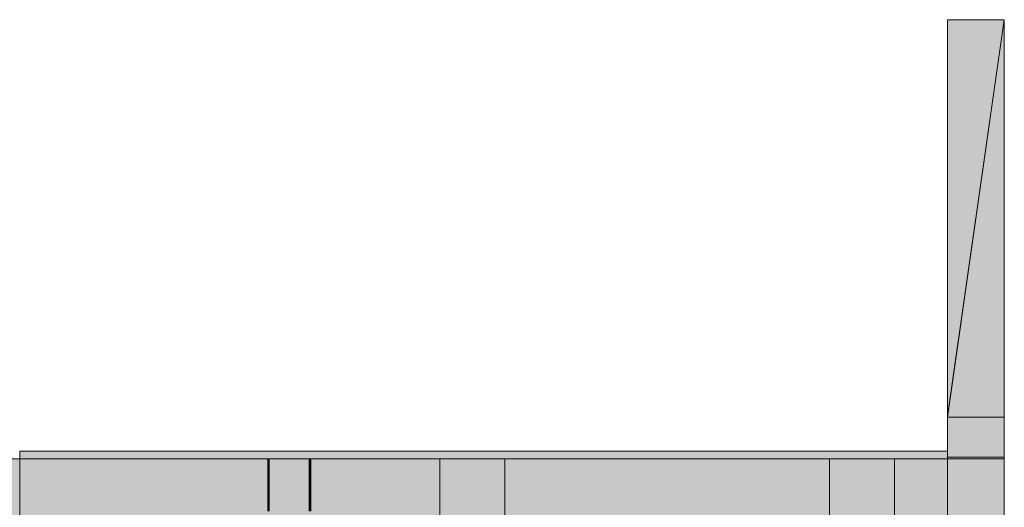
# Model space of a CAD drawing. Header units: millimetres. Extents: x -10877 to 23802, y -8232 to 24555.
# Tile 26 of 27: x 6445 to 12604, y 4725 to 7774. Entities that reach past the tile are written whole.
import ezdxf

# ---------------------------------------------------------------- set-up
doc = ezdxf.new("R2010")
doc.units = ezdxf.units.MM
doc.linetypes.add('DASHED', pattern=[1.524, 1.27, -0.254])
for name, color, linetype in [('FILL-EPS', 7, 'Continuous'), ('FILL-LIGHT', 7, 'Continuous'), ('LINE-C_2E8C94', 7, 'Continuous'), ('LINE-C_337880', 7, 'Continuous'), ('LINE-STEEL_GREY', 7, 'Continuous'), ('LINE-TEAL_DK-DASH', 7, 'DASHED')]:
    doc.layers.add(name, color=color, linetype=linetype)

msp = doc.modelspace()

# ---------------------------------------------------------------- hatches: boundary and pattern name
at = {"layer": 'FILL-EPS', "true_color": 0xbae9e9}
h = msp.add_hatch(color=254, dxfattribs=at)
h.dxf.hatch_style = 1
h.paths.add_polyline_path([(12248.4, 5295.2), (12248.4, 7772.4), (12604, 7772.4), (12604.2, 7774), (12604.2, 7774), (12604.1, 7772.9), (12604, 7772.4), (12604, 5288.2), (12248.7, 5288.2), (12316.6, 5763.1), (12315.8, 5763.3), (12248.7, 5295.2)])
h = msp.add_hatch(color=254, dxfattribs=at)
h.dxf.hatch_style = 1
h.paths.add_polyline_path([(12248.7, 5288.2), (12248.7, 5295.2), (12604, 7772.4)])
at = {"layer": 'FILL-EPS', "true_color": 0xccffff}
h = msp.add_hatch(color=7, dxfattribs=at)
h.dxf.hatch_style = 1
h.paths.add_polyline_path([(12248.1, 4214.5), (12248.1, 4214.5), (12248.1, 5029.2), (12248.4, 5029.2), (12248.4, 5030.8), (12248.7, 5030.8), (12248.7, 5288.2), (12604, 5288.2), (12604, 4213.4), (12604, 2743.2), (12248.4, 2743.2), (12248.1, 2742.2), (12248.1, 4214.1)])
h = msp.add_hatch(color=7, dxfattribs=at)
h.dxf.hatch_style = 1
h.paths.add_polyline_path([(12248.1, 2743.2), (12248.1, 4213.4), (12248.1, 4213.4), (12248.1, 4213.4), (12248.1, 4214.5), (12248.1, 4214.5), (12248.1, 5029.2), (12248.1, 5029.2), (12248.1, 5029.2), (12248.1, 5030.8), (12248.7, 5030.8), (12248.7, 5288.2), (12604, 5288.2), (12604, 4214.5), (12604, 2743.2), (12248.4, 2743.2)])
h = msp.add_hatch(color=7, dxfattribs=at)
h.dxf.hatch_style = 1
h.paths.add_polyline_path([(12248.4, 4213.4), (12248.4, 4213.4), (12248.4, 4214.5), (12248.4, 5029.2), (12248.7, 5029.2), (12248.7, 5288.2), (12604, 5288.2), (12604, 4213.4), (12604, 2743.2), (12248.4, 2743.2), (12248.4, 4212.5)])
h = msp.add_hatch(color=7, dxfattribs=at)
h.dxf.hatch_style = 1
h.paths.add_polyline_path([(12248.4, 2743.2), (12248.4, 4212.5), (12248.4, 4213.4), (12248.4, 4213.4), (12248.4, 4214.5), (12248.4, 5029.2), (12248.7, 5029.2), (12248.7, 5288.2), (12604, 5288.2), (12604, 4213.4), (12604, 2743.2)])
at = {"layer": 'FILL-EPS', "true_color": 0xbae9e9}
h = msp.add_hatch(color=254, dxfattribs=at)
h.dxf.hatch_style = 1
h.paths.add_polyline_path([(12248.7, 5039), (12248.7, 5288.2), (12604, 5288.2), (12604, 5039)])
at = {"layer": 'FILL-EPS', "true_color": 0xccffff}
h = msp.add_hatch(color=7, dxfattribs=at)
h.dxf.hatch_style = 1
h.paths.add_polyline_path([(12604, 5288.2), (12604.4, 5289.4), (12604.4, 5289.4), (12604, 5288.2)])
h = msp.add_hatch(color=7, dxfattribs=at)
h.dxf.hatch_style = 1
h.paths.add_polyline_path([(355.9, 5029.2), (12248.1, 5029.2), (12248.1, 2743.2), (355.9, 2743.2)])
h.paths.add_polyline_path([(10566.5, 4699.9), (10566.5, 3632.6), (11487, 3632.6), (11487, 4699.9)], flags=0)
h.paths.add_polyline_path([(7635.5, 4699.9), (7635.5, 3480.2), (8906, 3480.2), (8906, 4699.9)], flags=0)
h.paths.add_polyline_path([(3697.5, 4699.9), (3697.5, 3480.2), (4968, 3480.2), (4968, 4699.9)], flags=0)
h.paths.add_polyline_path([(2037, 3632.6), (2037, 4699.9), (1116.5, 4699.9), (1116.5, 3632.6)], flags=0)
h = msp.add_hatch(color=7, dxfattribs=at)
h.dxf.hatch_style = 1
h.paths.add_polyline_path([(355.9, 2743.2), (355.9, 5029.2), (12248.1, 5029.2), (12248.1, 2743.2)])
h.paths.add_polyline_path([(11512, 3632.6), (11512, 4724.9), (10541.5, 4724.9), (10541.5, 3632.6)], flags=0)
h.paths.add_polyline_path([(7610.5, 3480.2), (8931, 3480.2), (8931, 4724.9), (7610.5, 4724.9)], flags=0)
h.paths.add_polyline_path([(3672.5, 3480.2), (4993, 3480.2), (4993, 4724.9), (3672.5, 4724.9)], flags=0)
h.paths.add_polyline_path([(1091.5, 3632.6), (2062, 3632.6), (2062, 4724.9), (1091.5, 4724.9)], flags=0)
h = msp.add_hatch(color=7, dxfattribs=at)
h.dxf.hatch_style = 1
h.paths.add_polyline_path([(355.9, 5029.2), (12248.1, 5029.2), (12248.1, 2743.2), (355.9, 2743.2)])
h.paths.add_polyline_path([(10317, 4724.9), (10317, 3480.2), (11287.5, 3480.2), (11287.5, 4724.9)], flags=0)
h.paths.add_polyline_path([(7611, 4724.9), (7611, 3480.2), (8931.5, 3480.2), (8931.5, 4724.9)], flags=0)
h.paths.add_polyline_path([(3673, 4724.9), (3673, 3480.2), (4993.5, 3480.2), (4993.5, 4724.9)], flags=0)
h.paths.add_polyline_path([(2287.5, 4724.9), (1317, 4724.9), (1317, 3480.2), (2287.5, 3480.2)], flags=0)
h = msp.add_hatch(color=7, dxfattribs=at)
h.dxf.hatch_style = 1
h.paths.add_polyline_path([(355.9, 5029.2), (12248.1, 5029.2), (12248.1, 2743.2), (355.9, 2743.2)])
h.paths.add_polyline_path([(11262.5, 3480.2), (11262.5, 4699.9), (10342, 4699.9), (10342, 3480.2)], flags=0)
h.paths.add_polyline_path([(7636, 3480.2), (8906.5, 3480.2), (8906.5, 4699.9), (7636, 4699.9)], flags=0)
h.paths.add_polyline_path([(3698, 3480.2), (4968.5, 3480.2), (4968.5, 4699.9), (3698, 4699.9)], flags=0)
h.paths.add_polyline_path([(2262.5, 4699.9), (1342, 4699.9), (1342, 3480.2), (2262.5, 3480.2)], flags=0)
h = msp.add_hatch(color=7, dxfattribs=at)
h.dxf.hatch_style = 1
h.paths.add_polyline_path([(12247.8, 4214.5), (12248.1, 4214.5), (12248.1, 5029.2), (12248.2, 5029.2), (12248.7, 5027.9), (12248.7, 5039), (12604, 5039), (12604, 4214.5), (12604, 4214.5), (12604, 4214.5), (12604, 2743.2), (12248.1, 2743.2), (12248.1, 4214.5)])
h = msp.add_hatch(color=7, dxfattribs=at)
h.dxf.hatch_style = 1
h.paths.add_polyline_path([(12248.1, 2743.2), (12248.1, 4212.5), (12248.1, 4213.4), (12248.1, 4213.4), (12248.1, 4214.5), (12248.1, 5029.2), (12248.7, 5029.2), (12248.7, 5039), (12604, 5039), (12604, 4213.4), (12604, 2743.2)])
h = msp.add_hatch(color=7, dxfattribs=at)
h.dxf.hatch_style = 1
h.paths.add_polyline_path([(12248.1, 5029.2), (12249.7, 5029.5), (12249.7, 5029.4), (12249.7, 5029.4), (12249.7, 5029.3), (12249.7, 5029.3), (12249.7, 5029.3), (12249.7, 5029.3), (12249.7, 5029.3), (12249.7, 5029.2), (12249.7, 5029.2)])
h = msp.add_hatch(color=7, dxfattribs=at)
h.dxf.hatch_style = 1
h.paths.add_polyline_path([(12248.1, 5029.2), (12249.7, 5029.5), (12249.7, 5029.4), (12249.7, 5029.4), (12249.7, 5029.3), (12249.7, 5029.3), (12249.7, 5029.3), (12249.7, 5029.3), (12249.7, 5029.3), (12249.7, 5029.3), (12249.7, 5029.3), (12249.7, 5029.3), (12249.7, 5029.2)])
h = msp.add_hatch(color=7, dxfattribs=at)
h.dxf.hatch_style = 1
h.paths.add_polyline_path([(12604, 5039), (12604, 5039), (12604.2, 5039.6), (12604, 5039)])
at = {"layer": 'FILL-LIGHT', "true_color": 0xd9d9d9}
h = msp.add_hatch(color=254, dxfattribs=at)
h.dxf.hatch_style = 1
h.paths.add_polyline_path([(6444.9, 5076), (12248.4, 5076), (12248.4, 5029.2), (6444.9, 5029.2)])
h = msp.add_hatch(color=254, dxfattribs=at)
h.dxf.hatch_style = 1
h.paths.add_polyline_path([(6444.9, 5029.2), (6444.9, 5076), (12248.4, 5076), (12248.4, 5029.2)])
h = msp.add_hatch(color=254, dxfattribs=at)
h.dxf.hatch_style = 1
h.paths.add_polyline_path([(6444.9, 5076), (12248.4, 5076), (12248.4, 5029.2), (6444.9, 5029.2)])
h = msp.add_hatch(color=254, dxfattribs=at)
h.dxf.hatch_style = 1
h.paths.add_polyline_path([(6444.9, 5029.2), (6444.9, 5076), (12248.4, 5076), (12248.4, 5029.2)])

# ---------------------------------------------------------------- linework, layer by layer
at = {"layer": 'LINE-C_2E8C94', "lineweight": 5}
for points in [[(12248.4, 5295.2), (12248.4, 7772.4), (12604, 7772.4), (12604.2, 7774), (12604.2, 7774), (12604.1, 7772.9), (12604, 7772.4), (12604, 5288.2), (12248.7, 5288.2), (12316.6, 5763.1), (12315.8, 5763.3), (12248.7, 5295.2)], [(12248.7, 5288.2), (12248.7, 5295.2), (12604, 7772.4)], [(12248.1, 4214.5), (12248.1, 4214.5), (12248.1, 5029.2), (12248.4, 5029.2), (12248.4, 5030.8), (12248.7, 5030.8), (12248.7, 5288.2), (12604, 5288.2), (12604, 5288.2), (12604, 4213.4), (12604, 4213.4), (12604, 2743.2), (12248.4, 2743.2), (12248.1, 2742.2), (12248.1, 4214.1)], [(12248.1, 2743.2), (12248.1, 4213.4), (12248.1, 4213.4), (12248.1, 4213.4), (12248.1, 4214.5), (12248.1, 4214.5), (12248.1, 5029.2), (12248.1, 5029.2), (12248.1, 5029.2), (12248.1, 5030.8), (12248.7, 5030.8), (12248.7, 5288.2), (12604, 5288.2), (12604, 4214.5), (12604, 4214.5), (12604, 4214.5), (12604, 4214.5), (12604, 2743.2), (12604, 2743.2), (12604, 2743.2), (12604, 2743.2), (12248.4, 2743.2)], [(12248.4, 4213.4), (12248.4, 4213.4), (12248.4, 4214.5), (12248.4, 4214.5), (12248.4, 5029.2), (12248.7, 5029.2), (12248.7, 5288.2), (12604, 5288.2), (12604, 5288.2), (12604, 4213.4), (12604, 2743.2), (12604, 2743.2), (12248.4, 2743.2), (12248.4, 4212.5)], [(12248.4, 2743.2), (12248.4, 2743.2), (12248.4, 4212.5), (12248.4, 4213.4), (12248.4, 4213.4), (12248.4, 4214.5), (12248.4, 5029.2), (12248.7, 5029.2), (12248.7, 5288.2), (12604, 5288.2), (12604, 4213.4), (12604, 4213.4), (12604, 2743.2)], [(12248.7, 5039), (12248.7, 5288.2), (12604, 5288.2), (12604, 5039)], [(12604, 5288.2), (12604.4, 5289.4), (12604.4, 5289.4), (12604, 5288.2)], [(355.9, 5029.2), (355.9, 5029.2), (12248.1, 5029.2), (12248.1, 5029.2), (12248.1, 5029.2), (12248.1, 5029.2), (12248.1, 5029.2), (12248.1, 5029.2), (12248.1, 5029.2), (12248.1, 2743.2), (355.9, 2743.2)], [(355.9, 2743.2), (355.9, 5029.2), (12248.1, 5029.2), (12248.1, 2743.2)], [(355.9, 5029.2), (12248.1, 5029.2), (12248.1, 2743.2), (355.9, 2743.2)], [(355.9, 5029.2), (12248.1, 5029.2), (12248.1, 2743.2), (355.9, 2743.2)], [(12247.8, 4214.5), (12248.1, 4214.5), (12248.1, 5029.2), (12248.2, 5029.2), (12248.7, 5027.9), (12248.7, 5039), (12604, 5039), (12604, 4214.5), (12604, 4214.5), (12604, 4214.5), (12604, 2743.2), (12604, 2743.2), (12248.1, 2743.2), (12248.1, 4214.5)], [(12248.1, 2743.2), (12248.1, 2743.2), (12248.1, 4212.5), (12248.1, 4213.4), (12248.1, 4213.4), (12248.1, 4214.5), (12248.1, 5029.2), (12248.7, 5029.2), (12248.7, 5039), (12604, 5039), (12604, 4213.4), (12604, 4213.4), (12604, 2743.2)], [(12248.1, 5029.2), (12249.7, 5029.5), (12249.7, 5029.4), (12249.7, 5029.4), (12249.7, 5029.3), (12249.7, 5029.3), (12249.7, 5029.3), (12249.7, 5029.3), (12249.7, 5029.3), (12249.7, 5029.2), (12249.7, 5029.2)], [(12248.1, 5029.2), (12249.7, 5029.5), (12249.7, 5029.4), (12249.7, 5029.4), (12249.7, 5029.3), (12249.7, 5029.3), (12249.7, 5029.3), (12249.7, 5029.3), (12249.7, 5029.3), (12249.7, 5029.3), (12249.7, 5029.3), (12249.7, 5029.3), (12249.7, 5029.2)], [(12604, 5039), (12604, 5039), (12604.2, 5039.6), (12604, 5039)]]:
    msp.add_lwpolyline(points, close=True, dxfattribs=at)
at = {"layer": 'LINE-C_337880', "lineweight": 5}
for p, q in [((6444.9, 4572), (6444.9, 5028.2)), ((6444.9, 4572), (6444.9, 5028.2)), ((7996.2, 4700.9), (7996.2, 5028.2)), ((7996.2, 4725.9), (7996.2, 5028.2)), ((8001, 4725.9), (8001, 5028.2)), ((8001, 4700.9), (8001, 5028.2)), ((8005.8, 4700.9), (8005.8, 5028.2)), ((8005.8, 4725.9), (8005.8, 5028.2)), ((8255.8, 4725.9), (8255.8, 5028.2)), ((8255.8, 4700.9), (8255.8, 5028.2)), ((8265.4, 4725.9), (8265.4, 5028.2)), ((8265.4, 4700.9), (8265.4, 5028.2)), ((9073.4, 4572), (9073.4, 5028.2)), ((9073.4, 4572), (9073.4, 5028.2)), ((9479.8, 4572), (9479.8, 5028.2)), ((9479.8, 4572), (9479.8, 5028.2)), ((11511.8, 4572), (11511.8, 5028.2)), ((11511.8, 4572), (11511.8, 5028.2)), ((11918.2, 4572), (11918.2, 5028.2)), ((11918.2, 4572), (11918.2, 5028.2)), ((12249.1, 5029.2), (12603, 5029.2)), ((12249.4, 5029.2), (12603, 5029.2)), ((12249.7, 5029.2), (12603, 5029.2)), ((12249.7, 5029.2), (12603, 5029.2)), ((12249.7, 5029.2), (12603, 5029.2)), ((12249.7, 5029.2), (12603, 5029.2))]:
    msp.add_line(p, q, dxfattribs=at)
at = {"layer": 'LINE-STEEL_GREY', "lineweight": 5}
for points in [[(6444.9, 5076), (12248.4, 5076), (12248.4, 5029.2), (6444.9, 5029.2)], [(6444.9, 5029.2), (6444.9, 5076), (12248.4, 5076), (12248.4, 5076), (12248.4, 5029.2), (6444.9, 5029.2)], [(6444.9, 5076), (12248.4, 5076), (12248.4, 5029.2), (6444.9, 5029.2)], [(6444.9, 5029.2), (6444.9, 5076), (12248.4, 5076), (12248.4, 5076), (12248.4, 5029.2), (6444.9, 5029.2)]]:
    msp.add_lwpolyline(points, close=True, dxfattribs=at)
at = {"layer": 'LINE-TEAL_DK-DASH', "lineweight": 5}
for p, q in [((8001, 4700.9), (8001, 5028.2)), ((8001, 4725.9), (8001, 5028.2)), ((8260.6, 4725.9), (8260.6, 5028.2)), ((8260.6, 4700.9), (8260.6, 5028.2))]:
    msp.add_line(p, q, dxfattribs=at)

doc.saveas('drawing.dxf')
